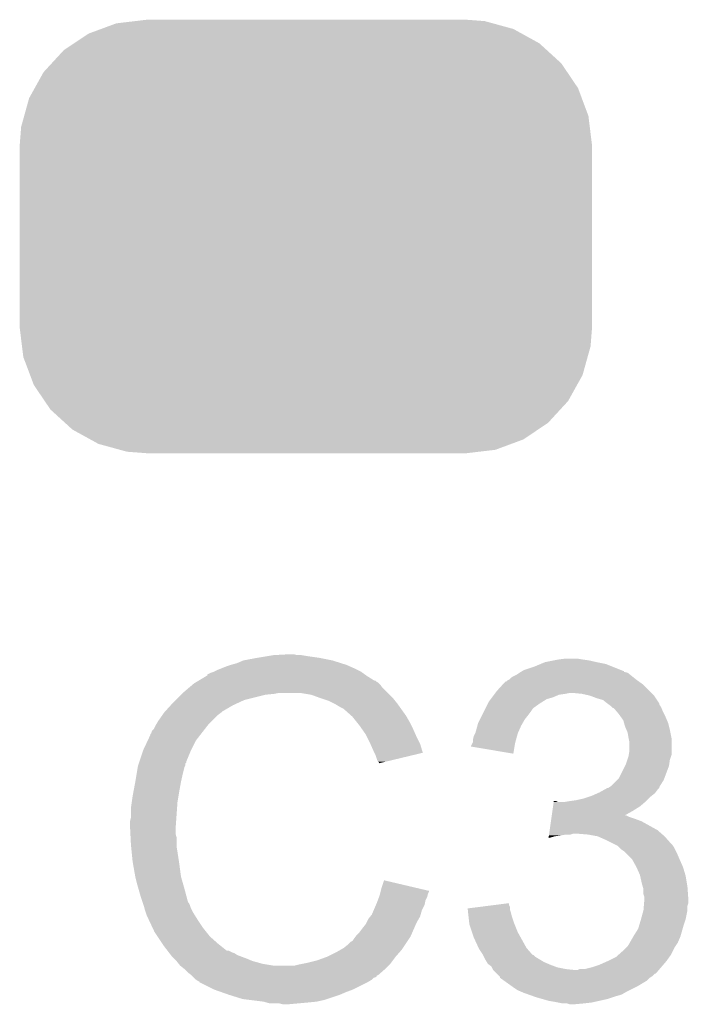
# Model space of a CAD drawing. Extents: x -4 to 126, y -8 to 66.
# Tile 157 of 256: x 54.62 to 56.55, y 48.78 to 51.62. Entities that reach past the tile are written whole.
import ezdxf

# ---------------------------------------------------------------- set-up
doc = ezdxf.new("R2010")
doc.units = 0
doc.layers.get('0').update_dxf_attribs({"linetype": 'CONTINUOUS'})
doc.layers.add('CLICKER_2_FOR_TMPM4L4A_V104_GTO', color=11, linetype='CONTINUOUS')
doc.layers.add('CLICKER_2_FOR_TMPM4L4A_V104_GTS', color=8, linetype='CONTINUOUS')

# ---------------------------------------------------------------- blocks, each defined once
blk = doc.blocks.new('CUSTOM_208')
for points in [[(-0.493016, 0.622026), (-0.46228, 0.625674), (0.51668, 0.622026), (0.468088, 0.625674)], [(-0.46228, 0.625674), (-0.46228, 0.62611), (0.468088, 0.625674), (0.46228, 0.62611)], [(-0.628164, 0.585738), (-0.591558, 0.599282), (0.624074, 0.585738), (0.599526, 0.599282)], [(-0.591558, 0.599282), (-0.547592, 0.615548), (0.599526, 0.599282), (0.540278, 0.615548)], [(-0.547592, 0.615548), (-0.493016, 0.622026), (0.540278, 0.615548), (0.51668, 0.622026)], [(-0.669866, 0.55778), (-0.628164, 0.585738), (0.674746, 0.55778), (0.624074, 0.585738)], [(-0.699522, 0.537896), (-0.669866, 0.55778), (0.696504, 0.537896), (0.674746, 0.55778)], [(-0.73456, 0.499824), (-0.699522, 0.537896), (0.738164, 0.499824), (0.696504, 0.537896)], [(-0.757698, 0.474682), (-0.73456, 0.499824), (0.755148, 0.474682), (0.738164, 0.499824)], [(-0.783316, 0.428634), (-0.757698, 0.474682), (0.786254, 0.428634), (0.755148, 0.474682)], [(-0.799464, 0.399606), (-0.783316, 0.428634), (0.79711, 0.399606), (0.786254, 0.428634)], [(-0.813782, 0.348166), (-0.799464, 0.399606), (0.816346, 0.348166), (0.79711, 0.399606)], [(-0.822498, 0.316842), (-0.813782, 0.348166), (0.820176, 0.316842), (0.816346, 0.348166)], [(-0.82677, 0.26289), (-0.822498, 0.316842), (0.82677, 0.26289), (0.820176, 0.316842)], [(-0.82677, 0.26162), (-0.82677, 0.26289), (0.82677, 0.26162), (0.82677, 0.26289)], [(-0.82677, -0.26162), (-0.82677, 0.26162), (0.82677, -0.26162), (0.82677, 0.26162)], [(-0.82677, -0.26289), (-0.82677, -0.26162), (0.82677, -0.26289), (0.82677, -0.26162)], [(-0.820054, -0.317276), (-0.82677, -0.26289), (0.822496, -0.317276), (0.82677, -0.26289)], [(-0.816244, -0.348152), (-0.820054, -0.317276), (0.813902, -0.348152), (0.822496, -0.317276)], [(-0.796768, -0.40004), (-0.816244, -0.348152), (0.799464, -0.40004), (0.813902, -0.348152)], [(-0.786056, -0.428584), (-0.796768, -0.40004), (0.783584, -0.428584), (0.799464, -0.40004)], [(-0.75454, -0.475116), (-0.786056, -0.428584), (0.757698, -0.475116), (0.783584, -0.428584)], [(-0.73788, -0.499716), (-0.75454, -0.475116), (0.735058, -0.499716), (0.757698, -0.475116)], [(-0.695524, -0.538332), (-0.73788, -0.499716), (0.69952, -0.538332), (0.735058, -0.499716)], [(-0.674394, -0.557598), (-0.695524, -0.538332), (0.670784, -0.557598), (0.69952, -0.538332)], [(-0.622454, -0.586174), (-0.674394, -0.557598), (0.628164, -0.586174), (0.670784, -0.557598)], [(-0.599124, -0.59901), (-0.622454, -0.586174), (0.59347, -0.59901), (0.628164, -0.586174)], [(-0.537006, -0.615984), (-0.599124, -0.59901), (0.547592, -0.615984), (0.59347, -0.59901)], [(-0.51625, -0.621656), (-0.537006, -0.615984), (0.499804, -0.621656), (0.547592, -0.615984)], [(-0.46228, -0.625674), (-0.51625, -0.621656), (0.465952, -0.625674), (0.499804, -0.621656)], [(-0.46228, -0.62611), (-0.46228, -0.625674), (0.46228, -0.62611), (0.465952, -0.625674)]]:
    blk.add_solid(points)

msp = doc.modelspace()

# ---------------------------------------------------------------- linework, layer by layer
at = {"layer": 'CLICKER_2_FOR_TMPM4L4A_V104_GTO'}
for points in [[(55.250082, 49.76114), (55.267862, 49.76876), (55.548786, 49.76114), (55.524402, 49.76876)], [(55.267862, 49.76876), (55.3085, 49.77638), (55.524402, 49.76876), (55.486298, 49.77638)], [(55.3085, 49.77638), (55.33898, 49.78146), (55.486298, 49.77638), (55.45074, 49.78146)], [(55.33898, 49.78146), (55.35422, 49.784), (55.45074, 49.78146), (55.435502, 49.784)], [(55.35422, 49.784), (55.399938, 49.78654), (55.422802, 49.784), (55.412642, 49.78654)], [(56.126882, 49.758598), (56.139082, 49.76368), (56.314342, 49.758598), (56.28894, 49.76368)], [(56.139082, 49.76368), (56.16448, 49.76876), (56.28894, 49.76368), (56.266078, 49.76876)], [(56.16448, 49.76876), (56.17718, 49.7713), (56.266078, 49.76876), (56.2483, 49.7713)], [(56.17718, 49.7713), (56.197502, 49.77384), (56.2483, 49.7713), (56.233062, 49.77384)], [(55.173882, 49.7332), (55.181494, 49.735738), (55.611774, 49.7332), (55.60822, 49.735738)], [(55.181494, 49.735738), (55.1815, 49.73574), (55.60822, 49.735738), (55.608218, 49.73574)], [(55.1815, 49.73574), (55.19166, 49.74082), (55.608218, 49.73574), (55.59806, 49.74082)], [(55.19166, 49.74082), (55.204358, 49.7459), (55.59806, 49.74082), (55.5879, 49.7459)], [(55.204358, 49.7459), (55.217058, 49.75098), (55.5879, 49.7459), (55.57647, 49.75098)], [(55.217058, 49.75098), (55.2323, 49.75606), (55.57647, 49.75098), (55.56504, 49.75606)], [(55.2323, 49.75606), (55.250082, 49.76114), (55.56504, 49.75606), (55.548786, 49.76114)], [(56.065418, 49.7332), (56.069644, 49.735736), (56.377836, 49.7332), (56.367698, 49.735736)], [(56.069644, 49.735736), (56.073848, 49.738258), (56.367698, 49.735736), (56.36768, 49.738258)], [(56.073848, 49.738258), (56.073886, 49.73828), (56.36768, 49.738258), (56.365144, 49.73828)], [(56.073886, 49.73828), (56.07812, 49.74082), (56.365144, 49.73828), (56.358794, 49.74082)], [(56.07812, 49.74082), (56.108598, 49.75098), (56.358794, 49.74082), (56.33339, 49.75098)], [(56.108598, 49.75098), (56.126882, 49.758598), (56.33339, 49.75098), (56.314342, 49.758598)], [(55.125622, 49.702722), (55.129846, 49.705258), (55.659018, 49.702722), (55.65648, 49.705258)], [(55.129846, 49.705258), (55.134076, 49.707798), (55.65648, 49.705258), (55.651404, 49.707798)], [(55.134076, 49.707798), (55.138302, 49.710334), (55.651404, 49.707798), (55.648866, 49.710334)], [(55.138302, 49.710334), (55.138312, 49.71034), (55.648866, 49.710334), (55.646324, 49.71034)], [(55.138312, 49.71034), (55.159468, 49.72304), (55.646324, 49.71034), (55.626, 49.72304)], [(55.159468, 49.72304), (55.16372, 49.725592), (55.626, 49.72304), (55.622428, 49.725592)], [(55.16372, 49.725592), (55.163734, 49.728126), (55.622428, 49.725592), (55.61888, 49.728126)], [(55.163734, 49.728126), (55.173882, 49.7332), (55.61888, 49.728126), (55.611774, 49.7332)], [(56.017854, 49.700178), (56.024786, 49.7078), (56.421022, 49.700178), (56.410352, 49.7078)], [(56.024786, 49.7078), (56.027326, 49.707806), (56.410352, 49.7078), (56.410344, 49.707806)], [(56.027326, 49.707806), (56.029864, 49.710342), (56.410344, 49.707806), (56.406794, 49.710342)], [(56.029864, 49.710342), (56.034936, 49.71288), (56.406794, 49.710342), (56.40324, 49.71288)], [(56.034936, 49.71288), (56.03494, 49.712882), (56.40324, 49.71288), (56.403238, 49.712882)], [(56.03494, 49.712882), (56.04002, 49.71796), (56.403238, 49.712882), (56.39689, 49.71796)], [(56.04002, 49.71796), (56.047642, 49.72304), (56.39689, 49.71796), (56.39054, 49.72304)], [(56.047642, 49.72304), (56.057802, 49.728122), (56.39054, 49.72304), (56.384188, 49.728122)], [(56.057802, 49.728122), (56.065414, 49.733198), (56.384188, 49.728122), (56.377842, 49.733198)], [(56.065414, 49.733198), (56.065418, 49.7332), (56.377842, 49.733198), (56.377836, 49.7332)], [(55.0926, 49.67478), (55.110608, 49.690018), (55.68442, 49.67478), (55.669182, 49.690018)], [(55.110608, 49.690018), (55.119616, 49.69764), (55.669182, 49.690018), (55.6641, 49.69764)], [(55.119616, 49.69764), (55.125622, 49.702722), (55.6641, 49.69764), (55.659018, 49.702722)], [(55.99557, 49.67478), (55.99938, 49.67986), (56.44642, 49.67478), (56.44134, 49.67986)], [(55.99938, 49.67986), (56.017854, 49.700178), (56.44134, 49.67986), (56.421022, 49.700178)], [(55.06466, 49.64684), (55.07228, 49.65446), (55.25389, 49.64684), (55.270398, 49.65446)], [(55.07228, 49.65446), (55.08752, 49.6697), (55.270398, 49.65446), (55.33136, 49.6697)], [(55.08752, 49.6697), (55.09006, 49.67224), (55.33136, 49.6697), (55.356762, 49.67224)], [(55.09006, 49.67224), (55.0926, 49.67478), (55.356762, 49.67224), (55.369458, 49.67478)], [(55.463438, 49.6697), (55.432958, 49.67478), (55.6895, 49.6697), (55.68442, 49.67478)], [(55.49138, 49.65954), (55.463438, 49.6697), (55.69966, 49.65954), (55.6895, 49.6697)], [(55.499006, 49.656998), (55.49138, 49.65954), (55.702202, 49.656998), (55.69966, 49.65954)], [(55.514238, 49.65192), (55.499006, 49.656998), (55.706266, 49.65192), (55.702202, 49.656998)], [(55.52948, 49.6443), (55.514238, 49.65192), (55.71236, 49.6443), (55.706266, 49.65192)], [(55.97398, 49.6443), (55.976522, 49.64938), (56.123842, 49.6443), (56.131968, 49.64938)], [(55.976522, 49.64938), (55.982234, 49.656998), (56.131968, 49.64938), (56.144158, 49.656998)], [(55.982234, 49.656998), (55.986044, 49.662078), (56.144158, 49.656998), (56.16194, 49.662078)], [(55.986044, 49.662078), (55.991758, 49.669698), (56.16194, 49.662078), (56.179718, 49.669698)], [(55.991758, 49.669698), (55.993664, 49.67224), (56.179718, 49.669698), (56.1975, 49.67224)], [(55.993664, 49.67224), (55.99557, 49.67478), (56.1975, 49.67224), (56.210198, 49.67478)], [(56.245758, 49.67224), (56.220362, 49.67478), (56.44896, 49.67224), (56.44642, 49.67478)], [(56.268618, 49.66716), (56.245758, 49.67224), (56.45404, 49.66716), (56.44896, 49.67224)], [(56.28894, 49.65954), (56.268618, 49.66716), (56.45912, 49.65954), (56.45404, 49.66716)], [(56.306718, 49.654462), (56.28894, 49.65954), (56.462504, 49.654462), (56.45912, 49.65954)], [(56.31942, 49.6443), (56.306718, 49.654462), (56.469278, 49.6443), (56.462504, 49.654462)], [(55.039262, 49.618902), (55.041566, 49.621438), (55.20436, 49.618902), (55.206898, 49.621438)], [(55.041566, 49.621438), (55.057732, 49.63922), (55.206898, 49.621438), (55.237382, 49.63922)], [(55.057732, 49.63922), (55.06466, 49.64684), (55.237382, 49.63922), (55.25389, 49.64684)], [(55.53456, 49.64176), (55.52948, 49.6443), (55.714176, 49.64176), (55.71236, 49.6443)], [(55.547262, 49.63414), (55.53456, 49.64176), (55.719618, 49.63414), (55.714176, 49.64176)], [(55.557416, 49.629062), (55.547262, 49.63414), (55.723246, 49.629062), (55.719618, 49.63414)], [(55.55996, 49.62652), (55.557416, 49.629062), (55.725062, 49.62652), (55.723246, 49.629062)], [(55.579964, 49.60874), (55.55996, 49.62652), (55.737762, 49.60874), (55.725062, 49.62652)], [(55.95747, 49.61128), (55.96255, 49.62144), (56.09082, 49.61128), (56.09844, 49.62144)], [(55.96255, 49.62144), (55.96636, 49.62906), (56.09844, 49.62144), (56.10352, 49.62906)], [(55.96636, 49.62906), (55.96763, 49.631598), (56.10352, 49.62906), (56.106058, 49.631598)], [(55.96763, 49.631598), (55.97398, 49.6443), (56.106058, 49.631598), (56.123842, 49.6443)], [(56.319426, 49.644296), (56.31942, 49.6443), (56.46928, 49.644296), (56.469278, 49.6443)], [(56.322814, 49.641754), (56.319426, 49.644296), (56.469284, 49.641754), (56.46928, 49.644296)], [(56.329578, 49.63668), (56.322814, 49.641754), (56.472668, 49.63668), (56.469284, 49.641754)], [(56.33212, 49.63414), (56.329578, 49.63668), (56.47436, 49.63414), (56.472668, 49.63668)], [(56.334654, 49.631606), (56.33212, 49.63414), (56.475374, 49.631606), (56.47436, 49.63414)], [(56.337192, 49.6316), (56.334654, 49.631606), (56.475376, 49.6316), (56.475374, 49.631606)], [(56.345906, 49.62144), (56.337192, 49.6316), (56.47944, 49.62144), (56.475376, 49.6316)], [(56.35244, 49.61382), (56.345906, 49.62144), (56.48325, 49.61382), (56.47944, 49.62144)], [(55.015382, 49.583338), (55.021478, 49.5935), (55.16626, 49.583338), (55.176422, 49.5935)], [(55.021478, 49.5935), (55.033924, 49.611278), (55.176422, 49.5935), (55.1942, 49.611278)], [(55.033924, 49.611278), (55.03926, 49.6189), (55.1942, 49.611278), (55.204358, 49.6189)], [(55.03926, 49.6189), (55.039262, 49.618902), (55.204358, 49.6189), (55.20436, 49.618902)], [(55.58282, 49.6062), (55.579964, 49.60874), (55.739214, 49.6062), (55.737762, 49.60874)], [(55.595012, 49.59096), (55.58282, 49.6062), (55.74792, 49.59096), (55.739214, 49.6062)], [(55.94604, 49.58842), (55.951118, 49.598578), (56.074854, 49.58842), (56.080658, 49.598578)], [(55.951118, 49.598578), (55.95747, 49.61128), (56.080658, 49.598578), (56.09082, 49.61128)], [(56.357884, 49.6062), (56.35244, 49.61382), (56.48706, 49.6062), (56.48325, 49.61382)], [(56.365138, 49.596044), (56.357884, 49.6062), (56.491414, 49.596044), (56.48706, 49.6062)], [(56.367318, 49.588418), (56.365138, 49.596044), (56.49468, 49.588418), (56.491414, 49.596044)], [(55.00116, 49.557944), (55.003704, 49.565562), (55.146508, 49.557944), (55.152434, 49.565562)], [(55.003704, 49.565562), (55.008782, 49.570644), (55.152434, 49.565562), (55.156386, 49.570644)], [(55.008782, 49.570644), (55.01386, 49.580798), (55.156386, 49.570644), (55.164284, 49.580798)], [(55.01386, 49.580798), (55.015382, 49.583338), (55.164284, 49.580798), (55.16626, 49.583338)], [(55.60314, 49.5808), (55.595012, 49.59096), (55.753, 49.5808), (55.74792, 49.59096)], [(55.610252, 49.57064), (55.60314, 49.5808), (55.75808, 49.57064), (55.753, 49.5808)], [(55.620918, 49.5554), (55.610252, 49.57064), (55.764854, 49.5554), (55.75808, 49.57064)], [(55.938422, 49.560482), (55.94396, 49.580798), (56.061468, 49.560482), (56.0705, 49.580798)], [(55.94396, 49.580798), (55.94604, 49.58842), (56.0705, 49.580798), (56.074854, 49.58842)], [(56.370218, 49.57826), (56.367318, 49.588418), (56.49722, 49.57826), (56.49468, 49.588418)], [(56.374574, 49.5681), (56.370218, 49.57826), (56.49976, 49.5681), (56.49722, 49.57826)], [(56.377838, 49.560482), (56.374574, 49.5681), (56.501284, 49.560482), (56.49976, 49.5681)], [(54.9783, 49.50968), (54.991446, 49.537618), (55.11673, 49.50968), (55.1307, 49.537618)], [(54.991446, 49.537618), (54.99862, 49.552864), (55.1307, 49.537618), (55.142558, 49.552864)], [(54.99862, 49.552864), (54.998626, 49.555406), (55.142558, 49.552864), (55.144534, 49.555406)], [(54.998626, 49.555406), (55.00116, 49.557944), (55.144534, 49.555406), (55.146508, 49.557944)], [(55.62473, 49.54778), (55.620918, 49.5554), (55.76824, 49.54778), (55.764854, 49.5554)], [(55.63362, 49.53), (55.62473, 49.54778), (55.777132, 49.53), (55.76824, 49.54778)], [(55.9308, 49.540162), (55.93334, 49.550322), (56.05549, 49.540162), (56.05826, 49.550322)], [(55.9308, 49.532544), (55.9308, 49.540162), (56.053412, 49.532544), (56.05549, 49.540162)], [(55.93334, 49.550322), (55.93715, 49.55794), (56.05826, 49.550322), (56.060338, 49.55794)], [(55.93715, 49.55794), (55.938422, 49.560482), (56.060338, 49.55794), (56.061468, 49.560482)], [(56.38038, 49.54524), (56.377838, 49.560482), (56.504332, 49.54524), (56.501284, 49.560482)], [(56.38089, 49.542698), (56.38038, 49.54524), (56.50484, 49.542698), (56.504332, 49.54524)], [(56.38292, 49.532542), (56.38089, 49.542698), (56.504838, 49.532542), (56.50484, 49.542698)], [(54.967292, 49.476656), (54.977452, 49.50714), (55.10276, 49.476656), (55.11546, 49.50714)], [(54.977452, 49.50714), (54.9783, 49.50968), (55.11546, 49.50714), (55.11673, 49.50968)], [(55.63475, 49.527458), (55.63362, 49.53), (55.778402, 49.527458), (55.777132, 49.53)], [(55.64378, 49.50714), (55.63475, 49.527458), (55.784476, 49.50714), (55.778402, 49.527458)], [(55.646324, 49.502054), (55.64378, 49.50714), (55.785996, 49.502054), (55.784476, 49.50714)], [(55.92572, 49.519858), (55.925722, 49.522384), (56.051022, 49.519858), (56.051444, 49.522384)], [(56.047618, 49.499524), (55.92572, 49.519858), (56.047618, 49.499524), (56.051022, 49.519858)], [(55.925722, 49.522384), (55.929528, 49.53), (56.051444, 49.522384), (56.05272, 49.53)], [(55.929528, 49.53), (55.9308, 49.532544), (56.05272, 49.53), (56.053412, 49.532544)], [(56.381226, 49.496978), (56.38292, 49.507142), (56.504838, 49.496978), (56.504838, 49.507142)], [(56.38292, 49.507142), (56.38292, 49.532542), (56.504838, 49.507142), (56.504838, 49.532542)], [(55.64886, 49.49698), (55.646324, 49.502054), (55.764834, 49.49698), (55.785996, 49.502054)], [(55.65394, 49.481742), (55.64886, 49.49698), (55.701284, 49.481742), (55.764834, 49.49698)], [(55.656478, 49.476664), (55.65394, 49.481742), (55.680106, 49.476664), (55.701284, 49.481742)], [(56.37276, 49.469042), (56.376992, 49.481738), (56.497944, 49.469042), (56.49976, 49.481738)], [(56.376992, 49.481738), (56.38038, 49.4919), (56.49976, 49.481738), (56.503144, 49.4919)], [(56.38038, 49.4919), (56.381226, 49.496978), (56.503144, 49.4919), (56.504838, 49.496978)], [(54.95925, 49.4411), (54.962636, 49.461418), (55.0926, 49.4411), (55.097678, 49.461418)], [(54.962636, 49.461418), (54.963062, 49.463962), (55.097678, 49.461418), (55.09895, 49.463962)], [(54.963062, 49.463962), (54.963906, 49.466496), (55.09895, 49.463962), (55.100218, 49.466496)], [(54.963906, 49.466496), (54.965598, 49.471574), (55.100218, 49.466496), (55.10022, 49.471574)], [(54.965598, 49.471574), (54.966444, 49.474114), (55.10022, 49.471574), (55.102754, 49.474114)], [(54.966444, 49.474114), (54.967292, 49.476656), (55.102754, 49.474114), (55.10276, 49.476656)], [(55.659014, 49.474126), (55.656478, 49.476664), (55.66952, 49.474126), (55.680106, 49.476664)], [(55.65902, 49.471608), (55.659014, 49.474126), (55.65902, 49.471608), (55.66952, 49.474126)], [(56.352442, 49.428404), (56.370216, 49.463956), (56.483884, 49.428404), (56.497218, 49.463956)], [(56.370216, 49.463956), (56.37276, 49.469042), (56.497218, 49.463956), (56.497944, 49.469042)], [(54.95544, 49.41824), (54.95925, 49.4411), (55.08752, 49.41824), (55.0926, 49.4411)], [(56.329582, 49.405542), (56.347356, 49.423318), (56.47087, 49.405542), (56.481978, 49.423318)], [(56.347356, 49.423318), (56.352442, 49.428404), (56.481978, 49.423318), (56.483884, 49.428404)], [(54.9502, 49.3903), (54.95544, 49.41824), (55.08244, 49.3903), (55.08752, 49.41824)], [(56.29656, 49.38776), (56.310274, 49.395378), (56.458484, 49.38776), (56.4642, 49.395378)], [(56.310274, 49.395378), (56.319414, 49.400454), (56.4642, 49.395378), (56.469274, 49.400454)], [(56.319414, 49.400454), (56.319426, 49.40046), (56.469274, 49.400454), (56.469274, 49.40046)], [(56.319426, 49.40046), (56.321966, 49.400464), (56.469274, 49.40046), (56.469274, 49.400464)], [(56.321966, 49.400464), (56.325762, 49.402996), (56.469274, 49.400464), (56.46928, 49.402996)], [(56.325762, 49.402996), (56.329582, 49.405542), (56.46928, 49.402996), (56.47087, 49.405542)], [(54.94528, 49.359822), (54.94782, 49.3776), (55.07736, 49.359822), (55.080322, 49.3776)], [(54.94782, 49.3776), (54.9502, 49.3903), (55.080322, 49.3776), (55.08244, 49.3903)], [(56.2102, 49.36236), (56.227978, 49.3649), (56.43118, 49.36236), (56.43372, 49.3649)], [(56.227978, 49.3649), (56.25084, 49.369982), (56.43372, 49.3649), (56.438802, 49.369982)], [(56.25084, 49.369982), (56.266076, 49.37506), (56.438802, 49.369982), (56.44388, 49.37506)], [(56.266076, 49.37506), (56.273698, 49.3776), (56.44388, 49.37506), (56.447054, 49.3776)], [(56.273698, 49.3776), (56.290838, 49.385218), (56.447054, 49.3776), (56.456578, 49.385218)], [(56.290838, 49.385218), (56.29656, 49.38776), (56.456578, 49.385218), (56.458484, 49.38776)], [(54.94274, 49.34204), (54.94528, 49.359822), (55.076088, 49.34204), (55.07736, 49.359822)], [(54.94274, 49.314102), (54.94274, 49.34204), (55.074094, 49.314102), (55.076088, 49.34204)], [(56.160502, 49.334422), (56.162318, 49.34712), (56.39308, 49.334422), (56.413398, 49.34712)], [(56.162318, 49.34712), (56.164136, 49.35982), (56.413398, 49.34712), (56.428216, 49.35982)], [(56.164136, 49.35982), (56.164498, 49.362358), (56.177184, 49.35982), (56.172104, 49.362358)], [(56.164498, 49.362358), (56.1645, 49.36236), (56.172104, 49.362358), (56.1645, 49.36236)], [(56.194962, 49.35982), (56.2102, 49.36236), (56.428216, 49.35982), (56.43118, 49.36236)], [(54.9402, 49.303942), (54.94274, 49.314102), (55.073368, 49.303942), (55.074094, 49.314102)], [(56.156142, 49.30394), (56.157232, 49.31156), (56.418482, 49.30394), (56.39816, 49.31156)], [(56.157232, 49.31156), (56.157958, 49.31664), (56.39816, 49.31156), (56.382922, 49.31664)], [(56.157958, 49.31664), (56.158686, 49.321718), (56.382922, 49.31664), (56.372764, 49.321718)], [(56.158686, 49.32172), (56.160502, 49.334422), (56.370306, 49.32172), (56.39308, 49.334422)], [(56.158686, 49.321718), (56.158686, 49.32172), (56.372764, 49.321718), (56.370306, 49.32172)], [(54.9402, 49.288702), (54.9402, 49.303942), (55.07228, 49.288702), (55.073368, 49.303942)], [(54.9402, 49.2887), (54.9402, 49.288702), (55.072282, 49.2887), (55.07228, 49.288702)], [(54.941344, 49.265838), (54.9402, 49.2887), (55.072282, 49.265838), (55.072282, 49.2887)], [(56.151056, 49.26838), (56.152508, 49.27854), (56.475812, 49.26838), (56.4642, 49.27854)], [(56.152508, 49.27854), (56.156142, 49.30394), (56.4642, 49.27854), (56.418482, 49.30394)], [(54.941726, 49.258216), (54.941344, 49.265838), (55.07482, 49.258216), (55.072282, 49.265838)], [(54.94274, 49.2379), (54.941726, 49.258216), (55.07482, 49.2379), (55.07482, 49.258216)], [(56.149244, 49.255712), (56.149966, 49.26076), (56.149244, 49.255712), (56.167018, 49.26076)], [(56.149966, 49.26076), (56.150328, 49.2633), (56.167018, 49.26076), (56.1848, 49.2633)], [(56.150328, 49.2633), (56.150692, 49.26584), (56.1848, 49.2633), (56.200038, 49.26584)], [(56.150692, 49.26584), (56.151054, 49.268378), (56.212736, 49.26584), (56.220358, 49.268378)], [(56.151054, 49.268378), (56.151056, 49.26838), (56.220358, 49.268378), (56.233062, 49.26838)], [(56.263542, 49.26584), (56.233062, 49.26838), (56.478716, 49.26584), (56.475812, 49.26838)], [(56.291478, 49.26076), (56.263542, 49.26584), (56.48452, 49.26076), (56.478716, 49.26584)], [(56.31434, 49.2506), (56.291478, 49.26076), (56.493552, 49.2506), (56.48452, 49.26076)], [(56.33974, 49.2379), (56.31434, 49.2506), (56.50484, 49.2379), (56.493552, 49.2506)], [(54.943504, 49.230278), (54.94274, 49.2379), (55.07482, 49.230278), (55.07482, 49.2379)], [(54.945026, 49.21504), (54.943504, 49.230278), (55.07736, 49.21504), (55.07482, 49.230278)], [(56.34482, 49.23536), (56.33974, 49.2379), (56.50738, 49.23536), (56.50484, 49.2379)], [(56.349896, 49.232822), (56.34482, 49.23536), (56.509072, 49.232822), (56.50738, 49.23536)], [(56.354982, 49.227738), (56.349896, 49.232822), (56.51246, 49.227738), (56.509072, 49.232822)], [(56.360058, 49.222662), (56.354982, 49.227738), (56.515, 49.222662), (56.51246, 49.227738)], [(56.36768, 49.21758), (56.360058, 49.222662), (56.51754, 49.21758), (56.515, 49.222662)], [(54.94782, 49.187098), (54.945026, 49.21504), (55.08166, 49.187098), (55.07736, 49.21504)], [(56.37276, 49.2125), (56.36768, 49.21758), (56.52008, 49.2125), (56.51754, 49.21758)], [(56.390538, 49.19472), (56.37276, 49.2125), (56.5277, 49.19472), (56.52008, 49.2125)], [(56.40324, 49.17186), (56.390538, 49.19472), (56.537862, 49.17186), (56.5277, 49.19472)], [(54.948718, 49.18202), (54.94782, 49.187098), (55.08244, 49.18202), (55.08166, 49.187098)], [(54.95544, 49.14392), (54.948718, 49.18202), (55.08752, 49.14392), (55.08244, 49.18202)], [(56.413398, 49.149002), (56.40324, 49.17186), (56.544718, 49.149002), (56.537862, 49.17186)], [(54.955442, 49.143918), (54.95544, 49.14392), (55.08752, 49.143918), (55.08752, 49.14392)], [(54.96052, 49.1236), (54.955442, 49.143918), (55.093326, 49.1236), (55.08752, 49.143918)], [(56.413964, 49.14646), (56.413398, 49.149002), (56.54548, 49.14646), (56.544718, 49.149002)], [(56.41848, 49.126138), (56.413964, 49.14646), (56.548868, 49.126138), (56.54548, 49.14646)], [(54.964876, 49.10836), (54.96052, 49.1236), (55.09768, 49.10836), (55.093326, 49.1236)], [(54.97068, 49.08804), (54.964876, 49.10836), (55.103102, 49.08804), (55.09768, 49.10836)], [(55.66473, 49.103262), (55.66664, 49.110898), (55.8038, 49.103262), (55.771368, 49.110898)], [(55.66664, 49.110898), (55.67428, 49.133756), (55.771368, 49.110898), (55.67428, 49.133756)], [(56.421384, 49.115982), (56.41848, 49.126138), (56.55056, 49.115982), (56.548868, 49.126138)], [(56.42356, 49.108364), (56.421384, 49.115982), (56.551106, 49.108364), (56.55056, 49.115982)], [(56.42356, 49.093124), (56.42356, 49.108364), (56.552194, 49.093124), (56.551106, 49.108364)], [(54.976608, 49.070258), (54.97068, 49.08804), (55.107844, 49.070258), (55.103102, 49.08804)], [(55.655844, 49.075338), (55.659652, 49.085498), (55.79364, 49.075338), (55.79872, 49.085498)], [(55.659652, 49.085498), (55.66156, 49.090582), (55.79872, 49.085498), (55.799988, 49.090582)], [(55.66156, 49.090582), (55.662828, 49.095658), (55.799988, 49.090582), (55.801258, 49.095658)], [(55.662828, 49.095658), (55.664098, 49.100736), (55.801258, 49.095658), (55.803798, 49.100736)], [(55.664098, 49.100736), (55.66473, 49.103262), (55.803798, 49.100736), (55.8038, 49.103262)], [(56.426098, 49.085502), (56.42356, 49.093124), (56.552738, 49.085502), (56.552194, 49.093124)], [(56.4261, 49.080422), (56.426098, 49.085502), (56.5531, 49.080422), (56.552738, 49.085502)], [(56.4261, 49.077878), (56.4261, 49.080422), (56.553098, 49.077878), (56.5531, 49.080422)], [(54.977456, 49.067716), (54.976608, 49.070258), (55.110382, 49.067716), (55.107844, 49.070258)], [(54.979148, 49.062638), (54.977456, 49.067716), (55.11292, 49.062638), (55.110382, 49.067716)], [(54.98084, 49.057558), (54.979148, 49.062638), (55.114614, 49.057558), (55.11292, 49.062638)], [(54.981476, 49.05502), (54.98084, 49.057558), (55.11546, 49.05502), (55.114614, 49.057558)], [(54.983382, 49.0474), (54.981476, 49.05502), (55.119272, 49.0474), (55.11546, 49.05502)], [(55.64414, 49.047398), (55.650672, 49.062638), (55.783478, 49.047398), (55.791098, 49.062638)], [(55.650672, 49.062638), (55.65394, 49.07026), (55.791098, 49.062638), (55.792622, 49.07026)], [(55.65394, 49.07026), (55.655844, 49.075338), (55.792622, 49.07026), (55.79364, 49.075338)], [(55.91558, 49.05248), (55.955398, 49.057556), (56.037482, 49.05248), (56.03748, 49.057556)], [(55.915862, 49.049938), (55.91558, 49.05248), (56.037482, 49.049938), (56.037482, 49.05248)], [(55.955398, 49.057556), (55.995246, 49.062636), (56.03748, 49.057556), (56.034942, 49.062636)], [(55.995246, 49.062636), (56.03494, 49.067696), (56.034942, 49.062636), (56.03494, 49.067696)], [(56.42356, 49.047402), (56.424616, 49.060096), (56.55056, 49.047402), (56.55056, 49.060096)], [(56.424616, 49.060096), (56.425252, 49.067718), (56.55056, 49.060096), (56.553098, 49.067718)], [(56.425252, 49.067718), (56.4261, 49.077878), (56.553098, 49.067718), (56.553098, 49.077878)], [(54.985922, 49.039782), (54.983382, 49.0474), (55.12308, 49.039782), (55.119272, 49.0474)], [(54.98846, 49.032162), (54.985922, 49.039782), (55.127844, 49.032162), (55.12308, 49.039782)], [(54.991, 49.02708), (54.98846, 49.032162), (55.131018, 49.02708), (55.127844, 49.032162)], [(54.994586, 49.01946), (54.991, 49.02708), (55.13578, 49.01946), (55.131018, 49.02708)], [(55.62854, 49.022), (55.634632, 49.029618), (55.774046, 49.022), (55.7784, 49.029618)], [(55.634632, 49.029618), (55.6387, 49.034702), (55.7784, 49.029618), (55.77985, 49.034702)], [(55.6387, 49.034702), (55.64414, 49.047398), (55.77985, 49.034702), (55.783478, 49.047398)], [(55.916706, 49.04232), (55.915862, 49.049938), (56.040018, 49.04232), (56.037482, 49.049938)], [(55.91783, 49.032162), (55.916706, 49.04232), (56.04256, 49.032162), (56.040018, 49.04232)], [(55.92036, 49.0093), (55.91783, 49.032162), (56.05018, 49.0093), (56.04256, 49.032162)], [(56.416632, 49.022), (56.423558, 49.047398), (56.545478, 49.022), (56.55056, 49.047398)], [(56.423558, 49.047398), (56.42356, 49.047402), (56.55056, 49.047398), (56.55056, 49.047402)], [(55.005344, 48.9966), (54.994586, 49.01946), (55.15102, 48.9966), (55.13578, 49.01946)], [(55.01132, 48.9839), (55.005344, 48.9966), (55.16118, 48.9839), (55.15102, 48.9966)], [(55.60314, 48.983902), (55.61076, 48.99406), (55.756016, 48.983902), (55.76046, 48.99406)], [(55.61076, 48.99406), (55.620922, 49.006762), (55.76046, 48.99406), (55.766018, 49.006762)], [(55.620922, 49.006762), (55.62346, 49.01184), (55.766018, 49.006762), (55.76824, 49.01184)], [(55.62346, 49.01184), (55.62854, 49.022), (55.76824, 49.01184), (55.774046, 49.022)], [(55.92064, 49.006762), (55.92036, 49.0093), (56.051196, 49.006762), (56.05018, 49.0093)], [(55.928262, 48.983898), (55.92064, 49.006762), (56.06034, 48.983898), (56.051196, 49.006762)], [(56.39562, 48.97374), (56.408322, 48.99406), (56.530966, 48.97374), (56.53677, 48.99406)], [(56.408322, 48.99406), (56.41213, 49.00676), (56.53677, 48.99406), (56.5404, 49.00676)], [(56.41213, 49.00676), (56.41594, 49.01946), (56.5404, 49.00676), (56.54463, 49.01946)], [(56.41594, 49.01946), (56.416632, 49.022), (56.54463, 49.01946), (56.545478, 49.022)], [(55.019788, 48.9712), (55.01132, 48.9839), (55.17134, 48.9712), (55.16118, 48.9839)], [(55.033332, 48.950882), (55.019788, 48.9712), (55.194198, 48.950882), (55.17134, 48.9712)], [(55.58282, 48.958504), (55.5879, 48.96612), (55.741994, 48.958504), (55.747072, 48.96612)], [(55.5879, 48.96612), (55.591708, 48.971198), (55.747072, 48.96612), (55.750458, 48.971198)], [(55.591708, 48.971198), (55.595522, 48.97628), (55.750458, 48.971198), (55.75268, 48.97628)], [(55.595522, 48.97628), (55.60314, 48.983902), (55.75268, 48.97628), (55.756016, 48.983902)], [(55.93334, 48.968662), (55.928262, 48.983898), (56.068806, 48.968662), (56.06034, 48.983898)], [(55.947408, 48.93818), (55.93334, 48.968662), (56.08574, 48.93818), (56.068806, 48.968662)], [(56.38546, 48.95596), (56.394166, 48.971198), (56.523706, 48.95596), (56.53024, 48.971198)], [(56.394166, 48.971198), (56.39562, 48.97374), (56.53024, 48.971198), (56.530966, 48.97374)], [(55.03672, 48.9458), (55.033332, 48.950882), (55.200552, 48.9458), (55.194198, 48.950882)], [(55.048444, 48.93056), (55.03672, 48.9458), (55.219606, 48.93056), (55.200552, 48.9458)], [(55.548524, 48.933098), (55.557418, 48.93818), (55.72506, 48.933098), (55.728446, 48.93818)], [(55.557418, 48.93818), (55.57012, 48.94834), (55.728446, 48.93818), (55.73522, 48.94834)], [(55.57012, 48.94834), (55.577744, 48.955962), (55.73522, 48.94834), (55.7403, 48.955962)], [(55.577744, 48.955962), (55.58282, 48.958504), (55.7403, 48.955962), (55.741994, 48.958504)], [(55.94858, 48.93564), (55.947408, 48.93818), (56.087964, 48.93564), (56.08574, 48.93818)], [(56.36768, 48.9331), (56.372758, 48.938178), (56.50992, 48.9331), (56.51246, 48.938178)], [(56.372758, 48.938178), (56.377842, 48.943262), (56.51246, 48.938178), (56.515848, 48.943262)], [(56.377842, 48.943262), (56.383934, 48.953418), (56.515848, 48.943262), (56.522618, 48.953418)], [(56.383934, 48.953418), (56.38546, 48.95596), (56.522618, 48.953418), (56.523706, 48.95596)], [(55.048446, 48.930558), (55.048444, 48.93056), (55.224684, 48.930558), (55.219606, 48.93056)], [(55.052352, 48.92548), (55.048446, 48.930558), (55.234842, 48.92548), (55.224684, 48.930558)], [(55.054308, 48.922938), (55.052352, 48.92548), (55.242464, 48.922938), (55.234842, 48.92548)], [(55.058214, 48.91786), (55.054308, 48.922938), (55.25008, 48.91786), (55.242464, 48.922938)], [(55.06212, 48.912782), (55.058214, 48.91786), (55.263622, 48.912782), (55.25008, 48.91786)], [(55.064662, 48.91024), (55.06212, 48.912782), (55.2704, 48.91024), (55.263622, 48.912782)], [(55.07482, 48.90008), (55.064662, 48.91024), (55.295796, 48.90008), (55.2704, 48.91024)], [(55.48122, 48.902622), (55.50916, 48.91278), (55.699658, 48.902622), (55.707278, 48.91278)], [(55.50916, 48.91278), (55.509162, 48.912782), (55.707278, 48.91278), (55.70728, 48.912782)], [(55.509162, 48.912782), (55.539638, 48.92802), (55.70728, 48.912782), (55.720614, 48.92802)], [(55.539638, 48.92802), (55.548524, 48.933098), (55.720614, 48.92802), (55.72506, 48.933098)], [(55.958738, 48.920402), (55.94858, 48.93564), (56.101304, 48.920402), (56.087964, 48.93564)], [(55.96001, 48.91786), (55.958738, 48.920402), (56.103528, 48.91786), (56.101304, 48.920402)], [(55.960014, 48.917854), (55.96001, 48.91786), (56.106066, 48.917854), (56.103528, 48.91786)], [(55.962552, 48.912778), (55.960014, 48.917854), (56.111142, 48.912778), (56.106066, 48.917854)], [(55.96636, 48.90516), (55.962552, 48.912778), (56.123842, 48.90516), (56.111142, 48.912778)], [(56.31942, 48.90008), (56.34482, 48.912782), (56.4896, 48.90008), (56.49867, 48.912782)], [(56.34482, 48.912782), (56.350532, 48.91786), (56.49867, 48.912782), (56.502298, 48.91786)], [(56.350532, 48.91786), (56.36768, 48.9331), (56.502298, 48.91786), (56.50992, 48.9331)], [(55.074822, 48.900078), (55.07482, 48.90008), (55.2958, 48.900078), (55.295796, 48.90008)], [(55.080916, 48.89246), (55.074822, 48.900078), (55.32374, 48.89246), (55.2958, 48.900078)], [(55.084978, 48.887382), (55.080916, 48.89246), (55.35421, 48.887382), (55.32374, 48.89246)], [(55.084982, 48.88738), (55.084978, 48.887382), (55.354222, 48.88738), (55.35421, 48.887382)], [(55.097678, 48.877222), (55.084982, 48.88738), (55.6768, 48.877222), (55.686958, 48.88738)], [(55.415182, 48.88738), (55.42534, 48.88992), (55.686958, 48.88738), (55.689498, 48.88992)], [(55.42534, 48.88992), (55.43804, 48.89246), (55.689498, 48.88992), (55.692038, 48.89246)], [(55.43804, 48.89246), (55.45074, 48.895), (55.692038, 48.89246), (55.693942, 48.895)], [(55.45074, 48.895), (55.48122, 48.902622), (55.693942, 48.895), (55.699658, 48.902622)], [(55.970934, 48.89754), (55.96636, 48.90516), (56.136542, 48.89754), (56.123842, 48.90516)], [(55.973978, 48.892464), (55.970934, 48.89754), (56.148386, 48.892464), (56.136542, 48.89754)], [(55.977368, 48.88992), (55.973978, 48.892464), (56.15432, 48.88992), (56.148386, 48.892464)], [(55.984136, 48.88484), (55.977368, 48.88992), (56.167868, 48.88484), (56.15432, 48.88992)], [(55.985408, 48.8823), (55.984136, 48.88484), (56.174642, 48.8823), (56.167868, 48.88484)], [(55.98795, 48.87722), (55.985408, 48.8823), (56.200038, 48.87722), (56.174642, 48.8823)], [(56.253382, 48.87722), (56.273698, 48.8823), (56.47, 48.87722), (56.474356, 48.8823)], [(56.273698, 48.8823), (56.296558, 48.88992), (56.474356, 48.8823), (56.480888, 48.88992)], [(56.296558, 48.88992), (56.31942, 48.90008), (56.480888, 48.88992), (56.4896, 48.90008)], [(55.097682, 48.87722), (55.097678, 48.877222), (55.6768, 48.87722), (55.6768, 48.877222)], [(55.10784, 48.867062), (55.097682, 48.87722), (55.665186, 48.867062), (55.6768, 48.87722)], [(55.117998, 48.85944), (55.10784, 48.867062), (55.656474, 48.85944), (55.665186, 48.867062)], [(55.118014, 48.859426), (55.117998, 48.85944), (55.653934, 48.859426), (55.656474, 48.85944)], [(55.12308, 48.85436), (55.118014, 48.859426), (55.651392, 48.85436), (55.653934, 48.859426)], [(55.125624, 48.851816), (55.12308, 48.85436), (55.643778, 48.851816), (55.651392, 48.85436)], [(55.989218, 48.874684), (55.98795, 48.87722), (56.225398, 48.874684), (56.200038, 48.87722)], [(55.989222, 48.87468), (55.989218, 48.874684), (56.225438, 48.87468), (56.225398, 48.874684)], [(55.999382, 48.86452), (55.989222, 48.87468), (56.459112, 48.86452), (56.467822, 48.87468)], [(55.999388, 48.864514), (55.999382, 48.86452), (56.456574, 48.864514), (56.459112, 48.86452)], [(56.007002, 48.8569), (55.999388, 48.864514), (56.44896, 48.8569), (56.456574, 48.864514)], [(56.009534, 48.854366), (56.007002, 48.8569), (56.445158, 48.854366), (56.44896, 48.8569)], [(56.00954, 48.85183), (56.009534, 48.854366), (56.441354, 48.85183), (56.445158, 48.854366)], [(56.225438, 48.87468), (56.233064, 48.874682), (56.467822, 48.87468), (56.467824, 48.874682)], [(56.233064, 48.874682), (56.238144, 48.87722), (56.467824, 48.874682), (56.47, 48.87722)], [(55.130698, 48.846742), (55.125624, 48.851816), (55.638702, 48.846742), (55.643778, 48.851816)], [(55.130704, 48.846738), (55.130698, 48.846742), (55.638698, 48.846738), (55.638702, 48.846742)], [(55.138314, 48.841664), (55.130704, 48.846738), (55.63024, 48.841664), (55.638698, 48.846738)], [(55.140838, 48.84166), (55.138314, 48.841664), (55.630232, 48.84166), (55.63024, 48.841664)], [(55.14086, 48.839134), (55.140838, 48.84166), (55.626022, 48.839134), (55.630232, 48.84166)], [(55.140888, 48.83912), (55.14086, 48.839134), (55.626, 48.83912), (55.626022, 48.839134)], [(55.1815, 48.8188), (55.140888, 48.83912), (55.58536, 48.8188), (55.626, 48.83912)], [(56.009558, 48.851818), (56.00954, 48.85183), (56.441338, 48.851818), (56.441354, 48.85183)], [(56.020222, 48.844198), (56.009558, 48.851818), (56.433718, 48.844198), (56.441338, 48.851818)], [(56.041546, 48.82896), (56.020222, 48.844198), (56.40832, 48.82896), (56.433718, 48.844198)], [(56.0451, 48.82642), (56.041546, 48.82896), (56.40324, 48.82642), (56.40832, 48.82896)], [(56.060338, 48.816262), (56.0451, 48.82642), (56.382924, 48.816262), (56.40324, 48.82642)], [(55.20309, 48.81118), (55.1815, 48.8188), (55.56504, 48.81118), (55.58536, 48.8188)], [(55.22468, 48.80356), (55.20309, 48.81118), (55.54726, 48.80356), (55.56504, 48.81118)], [(55.265318, 48.79086), (55.22468, 48.80356), (55.509158, 48.79086), (55.54726, 48.80356)], [(56.06627, 48.81372), (56.060338, 48.816262), (56.377842, 48.81372), (56.382924, 48.816262)], [(56.078122, 48.80864), (56.06627, 48.81372), (56.36895, 48.80864), (56.377842, 48.81372)], [(56.092352, 48.803558), (56.078122, 48.80864), (56.360058, 48.803558), (56.36895, 48.80864)], [(56.10657, 48.79848), (56.092352, 48.803558), (56.34228, 48.79848), (56.360058, 48.803558)], [(56.11368, 48.79594), (56.10657, 48.79848), (56.334658, 48.79594), (56.34228, 48.79848)], [(56.13146, 48.79086), (56.11368, 48.79594), (56.319418, 48.79086), (56.334658, 48.79594)], [(55.285638, 48.78832), (55.265318, 48.79086), (55.501538, 48.78832), (55.509158, 48.79086)], [(55.326278, 48.78324), (55.285638, 48.78832), (55.478678, 48.78324), (55.501538, 48.78832)], [(55.335168, 48.7807), (55.326278, 48.78324), (55.45328, 48.7807), (55.478678, 48.78324)], [(55.344056, 48.77816), (55.335168, 48.7807), (55.42534, 48.77816), (55.45328, 48.7807)], [(55.382158, 48.77562), (55.371998, 48.77816), (55.397402, 48.77562), (55.42534, 48.77816)], [(56.149238, 48.78578), (56.13146, 48.79086), (56.296558, 48.78578), (56.319418, 48.79086)], [(56.16448, 48.78324), (56.149238, 48.78578), (56.285128, 48.78324), (56.296558, 48.78578)], [(56.17718, 48.7807), (56.16448, 48.78324), (56.273698, 48.7807), (56.285128, 48.78324)], [(56.189878, 48.77816), (56.17718, 48.7807), (56.25084, 48.77816), (56.273698, 48.7807)], [(56.210198, 48.775622), (56.202576, 48.77816), (56.222922, 48.775622), (56.25084, 48.77816)], [(56.222902, 48.77562), (56.210198, 48.775622), (56.222902, 48.77562), (56.222922, 48.775622)]]:
    msp.add_solid(points, dxfattribs=at)

# ---------------------------------------------------------------- block references
at = {"layer": 'CLICKER_2_FOR_TMPM4L4A_V104_GTS'}
msp.add_blockref('CUSTOM_208', (55.4482, 50.99304), dxfattribs=at)

doc.saveas('drawing.dxf')
